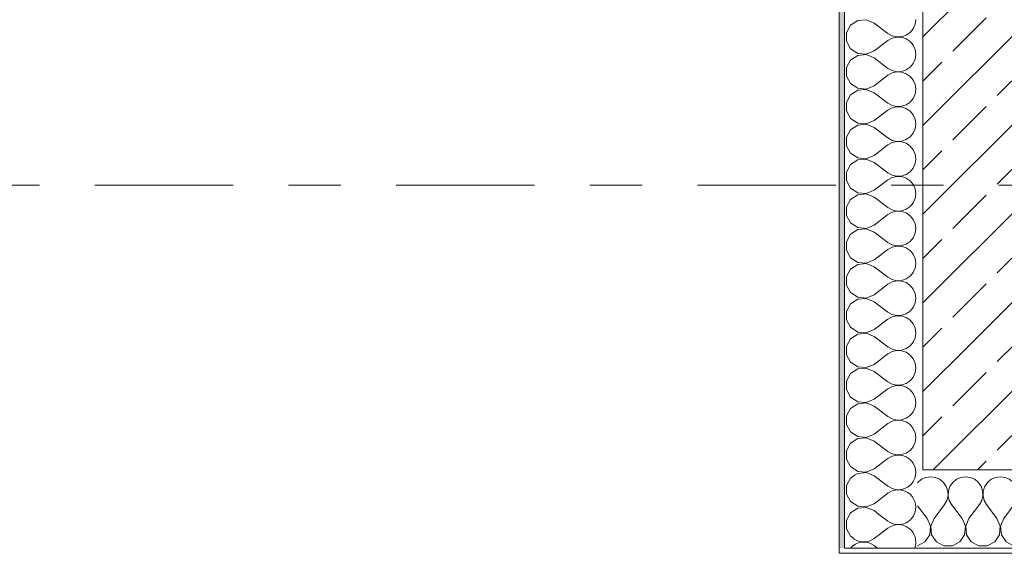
# Model space of a CAD drawing. Header units: metres. Extents: x -3.6 to 84.5, y -11 to 16.8.
# Tile 3 of 225: x -1.7 to 0.1, y -0.2 to 0.9. Entities that reach past the tile are written whole.
import ezdxf

# ---------------------------------------------------------------- set-up
doc = ezdxf.new("R2010")
doc.units = ezdxf.units.M
doc.header["$MEASUREMENT"] = 0
doc.linetypes.add('Strichlinie doppelt', pattern=[0.546806, 0.264583, -0.105833, 0.070556, -0.105833])
doc.layers.add('451 - Universal.Achsen Raster', color=7, linetype='Continuous')
doc.layers.add('604 - Struktur.Wand Aussen', color=7, linetype='Continuous')
pattern_1 = [(0, (0, 0), (0, 0.0866025), [0, -0.05]), (0, (0.025, 0.0433), (0, 0.0866025), [0, -0.05])]
pattern_2 = [(45, (0, 0), (-0.0848528, 0.0848528), []), (45, (-0.04243, 0.04243), (-0.0848528, 0.0848528), [0.09, -0.03])]

# ---------------------------------------------------------------- blocks, each defined once
blk = doc.blocks.new('*X6')
at = {"layer": '604 - Struktur.Wand Aussen', "color": 7, "linetype": 'Continuous', "lineweight": 5}
for p, q in [((-0.0998, -0.0798), (-0.0817, -0.0933)), ((-0.1083, -0.1267), (-0.0817, -0.1067)), ((-0.1083, -0.14), (-0.1017, -0.145))]:
    blk.add_line(p, q, dxfattribs=at)
for centre, start, end in [((-0.0617, 0), 287.1144, 342.8856), ((-0.0617, -0.0667), 0, 77.0278), ((-0.0617, -0.0667), 233.1301, 0), ((-0.0617, -0.1333), 0, 126.8699), ((-0.1283, -0.1), 235.1821, 306.8699), ((-0.1283, -0.1667), 53.1301, 139.4584), ((-0.0617, -0.1333), 339.5127, 0)]:
    blk.add_arc(centre, 0.0333, start, end, dxfattribs=at)
blk = doc.blocks.new('*X10')
at = {"layer": '604 - Struktur.Wand Aussen', "color": 7, "linetype": 'Continuous', "lineweight": 5}
for p, q in [((-0.1233, 0.8663), (-0.1395, 0.8648)), ((-0.1083, 0.86), (-0.1233, 0.8663)), ((-0.0296, 0.8576), (-0.0283, 0.8667)), ((-0.153, 0.8558), (-0.1607, 0.8415)), ((-0.1395, 0.8648), (-0.153, 0.8558)), ((-0.1083, 0.86), (-0.0817, 0.84)), ((-0.0392, 0.8421), (-0.0333, 0.8491)), ((-0.0333, 0.8491), (-0.0296, 0.8576)), ((-0.1607, 0.8415), (-0.1607, 0.8252)), ((-0.0817, 0.84), (-0.0736, 0.8355)), ((-0.0736, 0.8311), (-0.0817, 0.8267)), ((-0.0736, 0.8355), (-0.0647, 0.8335)), ((-0.0647, 0.8332), (-0.0736, 0.8311)), ((-0.0647, 0.8335), (-0.0555, 0.8339)), ((-0.0555, 0.8328), (-0.0647, 0.8332)), ((-0.0555, 0.8339), (-0.0468, 0.8369)), ((-0.0468, 0.8298), (-0.0555, 0.8328)), ((-0.0468, 0.8369), (-0.0392, 0.8421)), ((-0.0392, 0.8246), (-0.0468, 0.8298)), ((-0.1607, 0.8252), (-0.153, 0.8109)), ((-0.153, 0.8109), (-0.1395, 0.8019)), ((-0.1083, 0.8067), (-0.0817, 0.8267)), ((-0.0333, 0.8175), (-0.0392, 0.8246)), ((-0.0296, 0.8091), (-0.0333, 0.8175)), ((-0.1395, 0.7981), (-0.153, 0.7891)), ((-0.1395, 0.8019), (-0.1233, 0.8004)), ((-0.1233, 0.7996), (-0.1395, 0.7981)), ((-0.1233, 0.8004), (-0.1083, 0.8067)), ((-0.1083, 0.7933), (-0.1233, 0.7996)), ((-0.1083, 0.7933), (-0.0817, 0.7733)), ((-0.0333, 0.7825), (-0.0296, 0.7909)), ((-0.0283, 0.8), (-0.0296, 0.8091)), ((-0.0296, 0.7909), (-0.0283, 0.8)), ((-0.153, 0.7891), (-0.1607, 0.7748)), ((-0.1607, 0.7748), (-0.1607, 0.7585)), ((-0.0817, 0.7733), (-0.0736, 0.7689)), ((-0.0468, 0.7702), (-0.0392, 0.7754)), ((-0.0392, 0.7754), (-0.0333, 0.7825)), ((-0.1607, 0.7585), (-0.153, 0.7442)), ((-0.1083, 0.74), (-0.0817, 0.76)), ((-0.0736, 0.7645), (-0.0817, 0.76)), ((-0.0736, 0.7689), (-0.0647, 0.7668)), ((-0.0647, 0.7665), (-0.0736, 0.7645)), ((-0.0647, 0.7668), (-0.0555, 0.7672)), ((-0.0555, 0.7661), (-0.0647, 0.7665)), ((-0.0555, 0.7672), (-0.0468, 0.7702)), ((-0.0468, 0.7631), (-0.0555, 0.7661)), ((-0.0392, 0.7579), (-0.0468, 0.7631)), ((-0.0333, 0.7509), (-0.0392, 0.7579)), ((-0.153, 0.7442), (-0.1395, 0.7352)), ((-0.1395, 0.7352), (-0.1233, 0.7337)), ((-0.1233, 0.7337), (-0.1083, 0.74)), ((-0.0296, 0.7424), (-0.0333, 0.7509)), ((-0.0283, 0.7333), (-0.0296, 0.7424)), ((-0.153, 0.7224), (-0.1607, 0.7081)), ((-0.1395, 0.7314), (-0.153, 0.7224)), ((-0.1233, 0.733), (-0.1395, 0.7314)), ((-0.1083, 0.7267), (-0.1233, 0.733)), ((-0.1083, 0.7267), (-0.0817, 0.7067)), ((-0.0392, 0.7087), (-0.0333, 0.7158)), ((-0.0333, 0.7158), (-0.0296, 0.7242)), ((-0.0296, 0.7242), (-0.0283, 0.7333)), ((-0.1607, 0.7081), (-0.1607, 0.6919)), ((-0.0817, 0.7067), (-0.0736, 0.7022)), ((-0.0736, 0.6978), (-0.0817, 0.6933)), ((-0.0736, 0.7022), (-0.0647, 0.7001)), ((-0.0647, 0.6999), (-0.0736, 0.6978)), ((-0.0647, 0.7001), (-0.0555, 0.7006)), ((-0.0555, 0.6994), (-0.0647, 0.6999)), ((-0.0555, 0.7006), (-0.0468, 0.7035)), ((-0.0468, 0.6965), (-0.0555, 0.6994)), ((-0.0468, 0.7035), (-0.0392, 0.7087)), ((-0.1607, 0.6919), (-0.153, 0.6776)), ((-0.1083, 0.6733), (-0.0817, 0.6933)), ((-0.0392, 0.6913), (-0.0468, 0.6965)), ((-0.0333, 0.6842), (-0.0392, 0.6913)), ((-0.0296, 0.6758), (-0.0333, 0.6842)), ((-0.153, 0.6776), (-0.1395, 0.6686)), ((-0.1395, 0.6648), (-0.153, 0.6558)), ((-0.1395, 0.6686), (-0.1233, 0.667)), ((-0.1233, 0.6663), (-0.1395, 0.6648)), ((-0.1233, 0.667), (-0.1083, 0.6733)), ((-0.1083, 0.66), (-0.1233, 0.6663)), ((-0.1083, 0.66), (-0.0817, 0.64)), ((-0.0283, 0.6667), (-0.0296, 0.6758)), ((-0.0296, 0.6576), (-0.0283, 0.6667)), ((-0.153, 0.6558), (-0.1607, 0.6415)), ((-0.1607, 0.6415), (-0.1607, 0.6252)), ((-0.0468, 0.6369), (-0.0392, 0.6421)), ((-0.0392, 0.6421), (-0.0333, 0.6491)), ((-0.0333, 0.6491), (-0.0296, 0.6576)), ((-0.1607, 0.6252), (-0.153, 0.6109)), ((-0.1083, 0.6067), (-0.0817, 0.6267)), ((-0.0817, 0.64), (-0.0736, 0.6355)), ((-0.0736, 0.6311), (-0.0817, 0.6267)), ((-0.0736, 0.6355), (-0.0647, 0.6335)), ((-0.0647, 0.6332), (-0.0736, 0.6311)), ((-0.0647, 0.6335), (-0.0555, 0.6339)), ((-0.0555, 0.6328), (-0.0647, 0.6332)), ((-0.0555, 0.6339), (-0.0468, 0.6369)), ((-0.0468, 0.6298), (-0.0555, 0.6328)), ((-0.0392, 0.6246), (-0.0468, 0.6298)), ((-0.0333, 0.6175), (-0.0392, 0.6246)), ((-0.153, 0.6109), (-0.1395, 0.6019)), ((-0.1233, 0.6004), (-0.1083, 0.6067)), ((-0.0296, 0.6091), (-0.0333, 0.6175)), ((-0.0283, 0.6), (-0.0296, 0.6091)), ((-0.153, 0.5891), (-0.1607, 0.5748)), ((-0.1395, 0.5981), (-0.153, 0.5891)), ((-0.1395, 0.6019), (-0.1233, 0.6004)), ((-0.1233, 0.5996), (-0.1395, 0.5981)), ((-0.1083, 0.5933), (-0.1233, 0.5996)), ((-0.1083, 0.5933), (-0.0817, 0.5733)), ((-0.0333, 0.5825), (-0.0296, 0.5909)), ((-0.0296, 0.5909), (-0.0283, 0.6)), ((-0.1607, 0.5748), (-0.1607, 0.5585)), ((-0.0817, 0.5733), (-0.0736, 0.5689)), ((-0.0736, 0.5689), (-0.0647, 0.5668)), ((-0.0647, 0.5665), (-0.0736, 0.5645)), ((-0.0647, 0.5668), (-0.0555, 0.5672)), ((-0.0555, 0.5661), (-0.0647, 0.5665)), ((-0.0555, 0.5672), (-0.0468, 0.5702)), ((-0.0468, 0.5631), (-0.0555, 0.5661)), ((-0.0468, 0.5702), (-0.0392, 0.5754)), ((-0.0392, 0.5754), (-0.0333, 0.5825)), ((-0.1607, 0.5585), (-0.153, 0.5442)), ((-0.1083, 0.54), (-0.0817, 0.56)), ((-0.0736, 0.5645), (-0.0817, 0.56)), ((-0.0392, 0.5579), (-0.0468, 0.5631)), ((-0.0333, 0.5509), (-0.0392, 0.5579)), ((-0.0296, 0.5424), (-0.0333, 0.5509)), ((-0.153, 0.5442), (-0.1395, 0.5352)), ((-0.1395, 0.5314), (-0.153, 0.5224)), ((-0.1395, 0.5352), (-0.1233, 0.5337)), ((-0.1233, 0.533), (-0.1395, 0.5314)), ((-0.1233, 0.5337), (-0.1083, 0.54)), ((-0.1083, 0.5267), (-0.1233, 0.533)), ((-0.0283, 0.5333), (-0.0296, 0.5424)), ((-0.0296, 0.5242), (-0.0283, 0.5333)), ((-0.153, 0.5224), (-0.1607, 0.5081)), ((-0.1083, 0.5267), (-0.0817, 0.5067)), ((-0.0468, 0.5035), (-0.0392, 0.5087)), ((-0.0392, 0.5087), (-0.0333, 0.5158)), ((-0.0333, 0.5158), (-0.0296, 0.5242)), ((-0.1607, 0.5081), (-0.1607, 0.4919)), ((-0.1607, 0.4919), (-0.153, 0.4776)), ((-0.1083, 0.4733), (-0.0817, 0.4933)), ((-0.0817, 0.5067), (-0.0736, 0.5022)), ((-0.0736, 0.4978), (-0.0817, 0.4933)), ((-0.0736, 0.5022), (-0.0647, 0.5001)), ((-0.0647, 0.4999), (-0.0736, 0.4978)), ((-0.0647, 0.5001), (-0.0555, 0.5006)), ((-0.0555, 0.4994), (-0.0647, 0.4999)), ((-0.0555, 0.5006), (-0.0468, 0.5035)), ((-0.0468, 0.4965), (-0.0555, 0.4994)), ((-0.0392, 0.4913), (-0.0468, 0.4965)), ((-0.0333, 0.4842), (-0.0392, 0.4913)), ((-0.153, 0.4776), (-0.1395, 0.4686)), ((-0.1233, 0.467), (-0.1083, 0.4733)), ((-0.0296, 0.4758), (-0.0333, 0.4842)), ((-0.0283, 0.4667), (-0.0296, 0.4758)), ((-0.153, 0.4558), (-0.1607, 0.4415)), ((-0.1395, 0.4648), (-0.153, 0.4558)), ((-0.1395, 0.4686), (-0.1233, 0.467)), ((-0.1233, 0.4663), (-0.1395, 0.4648)), ((-0.1083, 0.46), (-0.1233, 0.4663)), ((-0.1083, 0.46), (-0.0817, 0.44)), ((-0.0333, 0.4491), (-0.0296, 0.4576)), ((-0.0296, 0.4576), (-0.0283, 0.4667)), ((-0.1607, 0.4415), (-0.1607, 0.4252)), ((-0.0817, 0.44), (-0.0736, 0.4355)), ((-0.0736, 0.4355), (-0.0647, 0.4335)), ((-0.0647, 0.4332), (-0.0736, 0.4311)), ((-0.0647, 0.4335), (-0.0555, 0.4339)), ((-0.0555, 0.4328), (-0.0647, 0.4332)), ((-0.0555, 0.4339), (-0.0468, 0.4369)), ((-0.0468, 0.4369), (-0.0392, 0.4421)), ((-0.0392, 0.4421), (-0.0333, 0.4491)), ((-0.1607, 0.4252), (-0.153, 0.4109)), ((-0.1083, 0.4067), (-0.0817, 0.4267)), ((-0.0736, 0.4311), (-0.0817, 0.4267)), ((-0.0468, 0.4298), (-0.0555, 0.4328)), ((-0.0392, 0.4246), (-0.0468, 0.4298)), ((-0.0333, 0.4175), (-0.0392, 0.4246)), ((-0.0296, 0.4091), (-0.0333, 0.4175)), ((-0.153, 0.4109), (-0.1395, 0.4019)), ((-0.1395, 0.3981), (-0.153, 0.3891)), ((-0.1395, 0.4019), (-0.1233, 0.4004)), ((-0.1233, 0.3996), (-0.1395, 0.3981)), ((-0.1233, 0.4004), (-0.1083, 0.4067)), ((-0.1083, 0.3933), (-0.1233, 0.3996)), ((-0.0283, 0.4), (-0.0296, 0.4091)), ((-0.0296, 0.3909), (-0.0283, 0.4)), ((-0.153, 0.3891), (-0.1607, 0.3748)), ((-0.1083, 0.3933), (-0.0817, 0.3733)), ((-0.0392, 0.3754), (-0.0333, 0.3825)), ((-0.0333, 0.3825), (-0.0296, 0.3909)), ((-0.1607, 0.3748), (-0.1607, 0.3585)), ((-0.1607, 0.3585), (-0.153, 0.3442)), ((-0.1083, 0.34), (-0.0817, 0.36)), ((-0.0817, 0.3733), (-0.0736, 0.3689)), ((-0.0736, 0.3645), (-0.0817, 0.36)), ((-0.0736, 0.3689), (-0.0647, 0.3668)), ((-0.0647, 0.3665), (-0.0736, 0.3645)), ((-0.0647, 0.3668), (-0.0555, 0.3672)), ((-0.0555, 0.3661), (-0.0647, 0.3665)), ((-0.0555, 0.3672), (-0.0468, 0.3702)), ((-0.0468, 0.3631), (-0.0555, 0.3661)), ((-0.0468, 0.3702), (-0.0392, 0.3754)), ((-0.0392, 0.3579), (-0.0468, 0.3631)), ((-0.0333, 0.3509), (-0.0392, 0.3579)), ((-0.153, 0.3442), (-0.1395, 0.3352)), ((-0.1233, 0.3337), (-0.1083, 0.34)), ((-0.0296, 0.3424), (-0.0333, 0.3509)), ((-0.0283, 0.3333), (-0.0296, 0.3424)), ((-0.153, 0.3224), (-0.1607, 0.3081)), ((-0.1395, 0.3314), (-0.153, 0.3224)), ((-0.1395, 0.3352), (-0.1233, 0.3337)), ((-0.1233, 0.333), (-0.1395, 0.3314)), ((-0.1083, 0.3267), (-0.1233, 0.333)), ((-0.1083, 0.3267), (-0.0817, 0.3067)), ((-0.0333, 0.3158), (-0.0296, 0.3242)), ((-0.0296, 0.3242), (-0.0283, 0.3333)), ((-0.1607, 0.3081), (-0.1607, 0.2919)), ((-0.0817, 0.3067), (-0.0736, 0.3022)), ((-0.0736, 0.3022), (-0.0647, 0.3001)), ((-0.0555, 0.3006), (-0.0468, 0.3035)), ((-0.0468, 0.3035), (-0.0392, 0.3087)), ((-0.0392, 0.3087), (-0.0333, 0.3158)), ((-0.1607, 0.2919), (-0.153, 0.2776)), ((-0.1083, 0.2733), (-0.0817, 0.2933)), ((-0.0736, 0.2978), (-0.0817, 0.2933)), ((-0.0647, 0.2999), (-0.0736, 0.2978)), ((-0.0647, 0.3001), (-0.0555, 0.3006)), ((-0.0555, 0.2994), (-0.0647, 0.2999)), ((-0.0468, 0.2965), (-0.0555, 0.2994)), ((-0.0392, 0.2913), (-0.0468, 0.2965)), ((-0.0333, 0.2842), (-0.0392, 0.2913)), ((-0.0296, 0.2758), (-0.0333, 0.2842)), ((-0.153, 0.2776), (-0.1395, 0.2686)), ((-0.1395, 0.2648), (-0.153, 0.2558)), ((-0.1395, 0.2686), (-0.1233, 0.267)), ((-0.1233, 0.2663), (-0.1395, 0.2648)), ((-0.1233, 0.267), (-0.1083, 0.2733)), ((-0.1083, 0.26), (-0.1233, 0.2663)), ((-0.0283, 0.2667), (-0.0296, 0.2758)), ((-0.0296, 0.2576), (-0.0283, 0.2667)), ((-0.153, 0.2558), (-0.1607, 0.2415)), ((-0.1083, 0.26), (-0.0817, 0.24)), ((-0.0392, 0.2421), (-0.0333, 0.2491)), ((-0.0333, 0.2491), (-0.0296, 0.2576)), ((-0.1607, 0.2415), (-0.1607, 0.2252)), ((-0.1083, 0.2067), (-0.0817, 0.2267)), ((-0.0817, 0.24), (-0.0736, 0.2355)), ((-0.0736, 0.2311), (-0.0817, 0.2267)), ((-0.0736, 0.2355), (-0.0647, 0.2335)), ((-0.0647, 0.2332), (-0.0736, 0.2311)), ((-0.0647, 0.2335), (-0.0555, 0.2339)), ((-0.0555, 0.2328), (-0.0647, 0.2332)), ((-0.0555, 0.2339), (-0.0468, 0.2369)), ((-0.0468, 0.2298), (-0.0555, 0.2328)), ((-0.0468, 0.2369), (-0.0392, 0.2421)), ((-0.0392, 0.2246), (-0.0468, 0.2298)), ((-0.1607, 0.2252), (-0.153, 0.2109)), ((-0.153, 0.2109), (-0.1395, 0.2019)), ((-0.0333, 0.2175), (-0.0392, 0.2246)), ((-0.0296, 0.2091), (-0.0333, 0.2175)), ((-0.0283, 0.2), (-0.0296, 0.2091)), ((-0.153, 0.1891), (-0.1607, 0.1748)), ((-0.1395, 0.1981), (-0.153, 0.1891)), ((-0.1395, 0.2019), (-0.1233, 0.2004)), ((-0.1233, 0.1996), (-0.1395, 0.1981)), ((-0.1233, 0.2004), (-0.1083, 0.2067)), ((-0.1083, 0.1933), (-0.1233, 0.1996)), ((-0.1083, 0.1933), (-0.0817, 0.1733)), ((-0.0333, 0.1825), (-0.0296, 0.1909)), ((-0.0296, 0.1909), (-0.0283, 0.2)), ((-0.1607, 0.1748), (-0.1607, 0.1585)), ((-0.0817, 0.1733), (-0.0736, 0.1689)), ((-0.0555, 0.1672), (-0.0468, 0.1702)), ((-0.0468, 0.1702), (-0.0392, 0.1754)), ((-0.0392, 0.1754), (-0.0333, 0.1825)), ((-0.1607, 0.1585), (-0.153, 0.1442)), ((-0.1083, 0.14), (-0.0817, 0.16)), ((-0.0736, 0.1645), (-0.0817, 0.16)), ((-0.0736, 0.1689), (-0.0647, 0.1668)), ((-0.0647, 0.1665), (-0.0736, 0.1645)), ((-0.0647, 0.1668), (-0.0555, 0.1672)), ((-0.0555, 0.1661), (-0.0647, 0.1665)), ((-0.0468, 0.1631), (-0.0555, 0.1661)), ((-0.0392, 0.1579), (-0.0468, 0.1631)), ((-0.0333, 0.1509), (-0.0392, 0.1579)), ((-0.0296, 0.1424), (-0.0333, 0.1509)), ((-0.153, 0.1442), (-0.1395, 0.1352)), ((-0.1395, 0.1352), (-0.1233, 0.1337)), ((-0.1233, 0.133), (-0.1395, 0.1314)), ((-0.1233, 0.1337), (-0.1083, 0.14)), ((-0.1083, 0.1267), (-0.1233, 0.133)), ((-0.0283, 0.1333), (-0.0296, 0.1424)), ((-0.0296, 0.1242), (-0.0283, 0.1333)), ((-0.153, 0.1224), (-0.1607, 0.1081)), ((-0.1395, 0.1314), (-0.153, 0.1224)), ((-0.1083, 0.1267), (-0.0817, 0.1067)), ((-0.0392, 0.1087), (-0.0333, 0.1158)), ((-0.0333, 0.1158), (-0.0296, 0.1242)), ((-0.1607, 0.1081), (-0.1607, 0.0919)), ((-0.0817, 0.1067), (-0.0736, 0.1022)), ((-0.0736, 0.0978), (-0.0817, 0.0933)), ((-0.0736, 0.1022), (-0.0647, 0.1001)), ((-0.0647, 0.0999), (-0.0736, 0.0978)), ((-0.0647, 0.1001), (-0.0555, 0.1006)), ((-0.0555, 0.0994), (-0.0647, 0.0999)), ((-0.0555, 0.1006), (-0.0468, 0.1035)), ((-0.0468, 0.0965), (-0.0555, 0.0994)), ((-0.0468, 0.1035), (-0.0392, 0.1087)), ((-0.0392, 0.0913), (-0.0468, 0.0965)), ((-0.1607, 0.0919), (-0.153, 0.0776)), ((-0.153, 0.0776), (-0.1395, 0.0686)), ((-0.1083, 0.0733), (-0.0817, 0.0933)), ((-0.0333, 0.0842), (-0.0392, 0.0913)), ((-0.0296, 0.0758), (-0.0333, 0.0842)), ((-0.0283, 0.0667), (-0.0296, 0.0758)), ((-0.1395, 0.0648), (-0.153, 0.0558)), ((-0.1395, 0.0686), (-0.1233, 0.067)), ((-0.1233, 0.0663), (-0.1395, 0.0648)), ((-0.1233, 0.067), (-0.1083, 0.0733)), ((-0.1083, 0.06), (-0.1233, 0.0663)), ((-0.1083, 0.06), (-0.0817, 0.04)), ((-0.0333, 0.0491), (-0.0296, 0.0576)), ((-0.0296, 0.0576), (-0.0283, 0.0667)), ((-0.153, 0.0558), (-0.1607, 0.0415)), ((-0.1607, 0.0415), (-0.1607, 0.0252)), ((-0.0817, 0.04), (-0.0736, 0.0355)), ((-0.0468, 0.0369), (-0.0392, 0.0421)), ((-0.0392, 0.0421), (-0.0333, 0.0491)), ((-0.1607, 0.0252), (-0.153, 0.0109)), ((-0.1083, 0.0067), (-0.0817, 0.0267)), ((-0.0736, 0.0311), (-0.0817, 0.0267)), ((-0.0736, 0.0355), (-0.0647, 0.0335)), ((-0.0647, 0.0332), (-0.0736, 0.0311)), ((-0.0647, 0.0335), (-0.0555, 0.0339)), ((-0.0555, 0.0328), (-0.0647, 0.0332)), ((-0.0555, 0.0339), (-0.0468, 0.0369)), ((-0.0468, 0.0298), (-0.0555, 0.0328)), ((-0.0392, 0.0246), (-0.0468, 0.0298)), ((-0.0333, 0.0175), (-0.0392, 0.0246)), ((-0.153, 0.0109), (-0.1395, 0.0019)), ((-0.1395, 0.0019), (-0.1233, 0.0004)), ((-0.1233, 0.0004), (-0.1083, 0.0067)), ((-0.0296, 0.0091), (-0.0333, 0.0175)), ((-0.0283, 0), (-0.0296, 0.0091)), ((-0.029, -0.005), (-0.0283, 0)), ((-0.1395, -0.0019), (-0.1441, -0.005)), ((-0.1233, -0.0004), (-0.1395, -0.0019)), ((-0.1123, -0.005), (-0.1233, -0.0004))]:
    blk.add_line(p, q, dxfattribs=at)
blk = doc.blocks.new('*X11')
at = {"layer": '604 - Struktur.Wand Aussen', "color": 7, "linetype": 'Continuous', "lineweight": 5}
for p, q in [((-0.153, -0.0109), (-0.1607, -0.0252)), ((-0.1441, -0.005), (-0.153, -0.0109)), ((-0.1083, -0.0067), (-0.1123, -0.005)), ((-0.1083, -0.0067), (-0.0817, -0.0267)), ((-0.03, -0.01), (-0.0296, -0.0091)), ((-0.0296, -0.0091), (-0.029, -0.005)), ((-0.1607, -0.0252), (-0.1607, -0.0415)), ((-0.0817, -0.0267), (-0.0736, -0.0311)), ((-0.0736, -0.0355), (-0.0817, -0.04)), ((-0.0736, -0.0311), (-0.0647, -0.0332)), ((-0.0647, -0.0335), (-0.0736, -0.0355)), ((-0.0647, -0.0332), (-0.0555, -0.0328)), ((-0.0555, -0.0339), (-0.0647, -0.0335)), ((-0.0555, -0.0328), (-0.0514, -0.0314)), ((-0.0543, -0.0343), (-0.0555, -0.0339)), ((-0.1607, -0.0415), (-0.153, -0.0558)), ((-0.153, -0.0558), (-0.1395, -0.0648)), ((-0.1083, -0.06), (-0.0817, -0.04)), ((-0.1395, -0.0686), (-0.153, -0.0776)), ((-0.1395, -0.0648), (-0.1233, -0.0663)), ((-0.1233, -0.067), (-0.1395, -0.0686)), ((-0.1233, -0.0663), (-0.1083, -0.06)), ((-0.1083, -0.0733), (-0.1233, -0.067)), ((-0.1083, -0.0733), (-0.0998, -0.0798)), ((-0.153, -0.0776), (-0.1607, -0.0919)), ((-0.1607, -0.0919), (-0.1607, -0.1081)), ((-0.1607, -0.1081), (-0.153, -0.1224)), ((-0.153, -0.1224), (-0.1466, -0.1266))]:
    blk.add_line(p, q, dxfattribs=at)
blk = doc.blocks.new('*X69')
at = {"layer": '604 - Struktur.Wand Aussen', "color": 7, "linetype": 'Continuous', "lineweight": 5}
for p, q in [((-0.0175, -0.0133), (-0.0246, -0.0192)), ((-0.0091, -0.0096), (-0.0175, -0.0133)), ((0, -0.0083), (-0.0091, -0.0096)), ((0.0091, -0.0096), (0, -0.0083)), ((0.0175, -0.0133), (0.0091, -0.0096)), ((0.0246, -0.0192), (0.0175, -0.0133)), ((0.0491, -0.0133), (0.0421, -0.0192)), ((0.0576, -0.0096), (0.0491, -0.0133)), ((0.0667, -0.0083), (0.0576, -0.0096)), ((0.0758, -0.0096), (0.0667, -0.0083)), ((0.0842, -0.0133), (0.0758, -0.0096)), ((0.0913, -0.0192), (0.0842, -0.0133)), ((0.1158, -0.0133), (0.1087, -0.0192)), ((0.1242, -0.0096), (0.1158, -0.0133)), ((0.1333, -0.0083), (0.1242, -0.0096)), ((0.1424, -0.0096), (0.1333, -0.0083)), ((0.1509, -0.0133), (0.1424, -0.0096)), ((0.1579, -0.0192), (0.1509, -0.0133)), ((0.1825, -0.0133), (0.1754, -0.0192)), ((0.1909, -0.0096), (0.1825, -0.0133)), ((0.2, -0.0083), (0.1909, -0.0096)), ((0.2091, -0.0096), (0.2, -0.0083)), ((0.2175, -0.0133), (0.2091, -0.0096)), ((0.2246, -0.0192), (0.2175, -0.0133)), ((0.2491, -0.0133), (0.2421, -0.0192)), ((0.2576, -0.0096), (0.2491, -0.0133)), ((0.2667, -0.0083), (0.2576, -0.0096)), ((0.2758, -0.0096), (0.2667, -0.0083)), ((0.2842, -0.0133), (0.2758, -0.0096)), ((0.2913, -0.0192), (0.2842, -0.0133)), ((0.3158, -0.0133), (0.3087, -0.0192)), ((0.3242, -0.0096), (0.3158, -0.0133)), ((0.3333, -0.0083), (0.3242, -0.0096)), ((0.3424, -0.0096), (0.3333, -0.0083)), ((0.3509, -0.0133), (0.3424, -0.0096)), ((0.3579, -0.0192), (0.3509, -0.0133)), ((0.3825, -0.0133), (0.3754, -0.0192)), ((0.3909, -0.0096), (0.3825, -0.0133)), ((0.4, -0.0083), (0.3909, -0.0096)), ((0.4091, -0.0096), (0.4, -0.0083)), ((0.4175, -0.0133), (0.4091, -0.0096)), ((0.4246, -0.0192), (0.4175, -0.0133)), ((0.4491, -0.0133), (0.4421, -0.0192)), ((0.4576, -0.0096), (0.4491, -0.0133)), ((0.4667, -0.0083), (0.4576, -0.0096)), ((0.4758, -0.0096), (0.4667, -0.0083)), ((0.4842, -0.0133), (0.4758, -0.0096)), ((0.4913, -0.0192), (0.4842, -0.0133)), ((0.5158, -0.0133), (0.5087, -0.0192)), ((0.5242, -0.0096), (0.5158, -0.0133)), ((0.5333, -0.0083), (0.5242, -0.0096)), ((0.5424, -0.0096), (0.5333, -0.0083)), ((0.5509, -0.0133), (0.5424, -0.0096)), ((0.5579, -0.0192), (0.5509, -0.0133)), ((0.5825, -0.0133), (0.5754, -0.0192)), ((0.5909, -0.0096), (0.5825, -0.0133)), ((0.6, -0.0083), (0.5909, -0.0096)), ((0.6091, -0.0096), (0.6, -0.0083)), ((0.6175, -0.0133), (0.6091, -0.0096)), ((0.6246, -0.0192), (0.6175, -0.0133)), ((0.6491, -0.0133), (0.6421, -0.0192)), ((0.6576, -0.0096), (0.6491, -0.0133)), ((0.6667, -0.0083), (0.6576, -0.0096)), ((0.6758, -0.0096), (0.6667, -0.0083)), ((0.6842, -0.0133), (0.6758, -0.0096)), ((0.6913, -0.0192), (0.6842, -0.0133)), ((0.7158, -0.0133), (0.7087, -0.0192)), ((0.7242, -0.0096), (0.7158, -0.0133)), ((0.7333, -0.0083), (0.7242, -0.0096)), ((0.7424, -0.0096), (0.7333, -0.0083)), ((0.7509, -0.0133), (0.7424, -0.0096)), ((0.7579, -0.0192), (0.7509, -0.0133)), ((0.7825, -0.0133), (0.7754, -0.0192)), ((0.7909, -0.0096), (0.7825, -0.0133)), ((0.8, -0.0083), (0.7909, -0.0096)), ((0.8091, -0.0096), (0.8, -0.0083)), ((0.8175, -0.0133), (0.8091, -0.0096)), ((0.8246, -0.0192), (0.8175, -0.0133)), ((0.8491, -0.0133), (0.8421, -0.0192)), ((0.8576, -0.0096), (0.8491, -0.0133)), ((0.8667, -0.0083), (0.8576, -0.0096)), ((0.8758, -0.0096), (0.8667, -0.0083)), ((0.8842, -0.0133), (0.8758, -0.0096)), ((0.8913, -0.0192), (0.8842, -0.0133)), ((0.9158, -0.0133), (0.9087, -0.0192)), ((0.9242, -0.0096), (0.9158, -0.0133)), ((0.9333, -0.0083), (0.9242, -0.0096)), ((0.9424, -0.0096), (0.9333, -0.0083)), ((0.9509, -0.0133), (0.9424, -0.0096)), ((0.9579, -0.0192), (0.9509, -0.0133)), ((0.9825, -0.0133), (0.9754, -0.0192)), ((0.9909, -0.0096), (0.9825, -0.0133)), ((1, -0.0083), (0.9909, -0.0096)), ((1.0091, -0.0096), (1, -0.0083)), ((1.0175, -0.0133), (1.0091, -0.0096)), ((1.0246, -0.0192), (1.0175, -0.0133)), ((1.0491, -0.0133), (1.0421, -0.0192)), ((1.0576, -0.0096), (1.0491, -0.0133)), ((1.0667, -0.0083), (1.0576, -0.0096)), ((1.0758, -0.0096), (1.0667, -0.0083)), ((1.08, -0.0115), (1.0758, -0.0096)), ((-0.0246, -0.0192), (-0.025, -0.0198)), ((0.0298, -0.0268), (0.0246, -0.0192)), ((0.0328, -0.0355), (0.0298, -0.0268)), ((0.0332, -0.0447), (0.0328, -0.0355)), ((0.0339, -0.0355), (0.0335, -0.0447)), ((0.0369, -0.0268), (0.0339, -0.0355)), ((0.0421, -0.0192), (0.0369, -0.0268)), ((0.0965, -0.0268), (0.0913, -0.0192)), ((0.0994, -0.0355), (0.0965, -0.0268)), ((0.0999, -0.0447), (0.0994, -0.0355)), ((0.1006, -0.0355), (0.1001, -0.0447)), ((0.1035, -0.0268), (0.1006, -0.0355)), ((0.1087, -0.0192), (0.1035, -0.0268)), ((0.1631, -0.0268), (0.1579, -0.0192)), ((0.1661, -0.0355), (0.1631, -0.0268)), ((0.1665, -0.0447), (0.1661, -0.0355)), ((0.1672, -0.0355), (0.1668, -0.0447)), ((0.1702, -0.0268), (0.1672, -0.0355)), ((0.1754, -0.0192), (0.1702, -0.0268)), ((0.2298, -0.0268), (0.2246, -0.0192)), ((0.2328, -0.0355), (0.2298, -0.0268)), ((0.2332, -0.0447), (0.2328, -0.0355)), ((0.2339, -0.0355), (0.2335, -0.0447)), ((0.2369, -0.0268), (0.2339, -0.0355)), ((0.2421, -0.0192), (0.2369, -0.0268)), ((0.2965, -0.0268), (0.2913, -0.0192)), ((0.2994, -0.0355), (0.2965, -0.0268)), ((0.2999, -0.0447), (0.2994, -0.0355)), ((0.3006, -0.0355), (0.3001, -0.0447)), ((0.3035, -0.0268), (0.3006, -0.0355)), ((0.3087, -0.0192), (0.3035, -0.0268)), ((0.3631, -0.0268), (0.3579, -0.0192)), ((0.3661, -0.0355), (0.3631, -0.0268)), ((0.3665, -0.0447), (0.3661, -0.0355)), ((0.3672, -0.0355), (0.3668, -0.0447)), ((0.3702, -0.0268), (0.3672, -0.0355)), ((0.3754, -0.0192), (0.3702, -0.0268)), ((0.4298, -0.0268), (0.4246, -0.0192)), ((0.4328, -0.0355), (0.4298, -0.0268)), ((0.4332, -0.0447), (0.4328, -0.0355)), ((0.4339, -0.0355), (0.4335, -0.0447)), ((0.4369, -0.0268), (0.4339, -0.0355)), ((0.4421, -0.0192), (0.4369, -0.0268)), ((0.4965, -0.0268), (0.4913, -0.0192)), ((0.4994, -0.0355), (0.4965, -0.0268)), ((0.4999, -0.0447), (0.4994, -0.0355)), ((0.5006, -0.0355), (0.5001, -0.0447)), ((0.5035, -0.0268), (0.5006, -0.0355)), ((0.5087, -0.0192), (0.5035, -0.0268)), ((0.5631, -0.0268), (0.5579, -0.0192)), ((0.5661, -0.0355), (0.5631, -0.0268)), ((0.5665, -0.0447), (0.5661, -0.0355)), ((0.5672, -0.0355), (0.5668, -0.0447)), ((0.5702, -0.0268), (0.5672, -0.0355)), ((0.5754, -0.0192), (0.5702, -0.0268)), ((0.6298, -0.0268), (0.6246, -0.0192)), ((0.6328, -0.0355), (0.6298, -0.0268)), ((0.6332, -0.0447), (0.6328, -0.0355)), ((0.6339, -0.0355), (0.6335, -0.0447)), ((0.6369, -0.0268), (0.6339, -0.0355)), ((0.6421, -0.0192), (0.6369, -0.0268)), ((0.6965, -0.0268), (0.6913, -0.0192)), ((0.6994, -0.0355), (0.6965, -0.0268)), ((0.6999, -0.0447), (0.6994, -0.0355)), ((0.7006, -0.0355), (0.7001, -0.0447)), ((0.7035, -0.0268), (0.7006, -0.0355)), ((0.7087, -0.0192), (0.7035, -0.0268)), ((0.7631, -0.0268), (0.7579, -0.0192)), ((0.7661, -0.0355), (0.7631, -0.0268)), ((0.7665, -0.0447), (0.7661, -0.0355)), ((0.7672, -0.0355), (0.7668, -0.0447)), ((0.7702, -0.0268), (0.7672, -0.0355)), ((0.7754, -0.0192), (0.7702, -0.0268)), ((0.8298, -0.0268), (0.8246, -0.0192)), ((0.8328, -0.0355), (0.8298, -0.0268)), ((0.8332, -0.0447), (0.8328, -0.0355)), ((0.8339, -0.0355), (0.8335, -0.0447)), ((0.8369, -0.0268), (0.8339, -0.0355)), ((0.8421, -0.0192), (0.8369, -0.0268)), ((0.8965, -0.0268), (0.8913, -0.0192)), ((0.8994, -0.0355), (0.8965, -0.0268)), ((0.8999, -0.0447), (0.8994, -0.0355)), ((0.9006, -0.0355), (0.9001, -0.0447)), ((0.9035, -0.0268), (0.9006, -0.0355)), ((0.9087, -0.0192), (0.9035, -0.0268)), ((0.9631, -0.0268), (0.9579, -0.0192)), ((0.9661, -0.0355), (0.9631, -0.0268)), ((0.9665, -0.0447), (0.9661, -0.0355)), ((0.9672, -0.0355), (0.9668, -0.0447)), ((0.9702, -0.0268), (0.9672, -0.0355)), ((0.9754, -0.0192), (0.9702, -0.0268)), ((1.0298, -0.0268), (1.0246, -0.0192)), ((1.0328, -0.0355), (1.0298, -0.0268)), ((1.0332, -0.0447), (1.0328, -0.0355)), ((1.0339, -0.0355), (1.0335, -0.0447)), ((1.0369, -0.0268), (1.0339, -0.0355)), ((1.0421, -0.0192), (1.0369, -0.0268)), ((0.0267, -0.0617), (0.0311, -0.0536)), ((0.0311, -0.0536), (0.0332, -0.0447)), ((0.0335, -0.0447), (0.0355, -0.0536)), ((0.0355, -0.0536), (0.04, -0.0617)), ((0.0933, -0.0617), (0.0978, -0.0536)), ((0.0978, -0.0536), (0.0999, -0.0447)), ((0.1001, -0.0447), (0.1022, -0.0536)), ((0.1022, -0.0536), (0.1067, -0.0617)), ((0.16, -0.0617), (0.1645, -0.0536)), ((0.1645, -0.0536), (0.1665, -0.0447)), ((0.1668, -0.0447), (0.1689, -0.0536)), ((0.1689, -0.0536), (0.1733, -0.0617)), ((0.2267, -0.0617), (0.2311, -0.0536)), ((0.2311, -0.0536), (0.2332, -0.0447)), ((0.2335, -0.0447), (0.2355, -0.0536)), ((0.2355, -0.0536), (0.24, -0.0617)), ((0.2933, -0.0617), (0.2978, -0.0536)), ((0.2978, -0.0536), (0.2999, -0.0447)), ((0.3001, -0.0447), (0.3022, -0.0536)), ((0.3022, -0.0536), (0.3067, -0.0617)), ((0.36, -0.0617), (0.3645, -0.0536)), ((0.3645, -0.0536), (0.3665, -0.0447)), ((0.3668, -0.0447), (0.3689, -0.0536)), ((0.3689, -0.0536), (0.3733, -0.0617)), ((0.4267, -0.0617), (0.4311, -0.0536)), ((0.4311, -0.0536), (0.4332, -0.0447)), ((0.4335, -0.0447), (0.4355, -0.0536)), ((0.4355, -0.0536), (0.44, -0.0617)), ((0.4933, -0.0617), (0.4978, -0.0536)), ((0.4978, -0.0536), (0.4999, -0.0447)), ((0.5001, -0.0447), (0.5022, -0.0536)), ((0.5022, -0.0536), (0.5067, -0.0617)), ((0.56, -0.0617), (0.5645, -0.0536)), ((0.5645, -0.0536), (0.5665, -0.0447)), ((0.5668, -0.0447), (0.5689, -0.0536)), ((0.5689, -0.0536), (0.5733, -0.0617)), ((0.6267, -0.0617), (0.6311, -0.0536)), ((0.6311, -0.0536), (0.6332, -0.0447)), ((0.6335, -0.0447), (0.6355, -0.0536)), ((0.6355, -0.0536), (0.64, -0.0617)), ((0.6933, -0.0617), (0.6978, -0.0536)), ((0.6978, -0.0536), (0.6999, -0.0447)), ((0.7001, -0.0447), (0.7022, -0.0536)), ((0.7022, -0.0536), (0.7067, -0.0617)), ((0.76, -0.0617), (0.7645, -0.0536)), ((0.7645, -0.0536), (0.7665, -0.0447)), ((0.7668, -0.0447), (0.7689, -0.0536)), ((0.7689, -0.0536), (0.7733, -0.0617)), ((0.8267, -0.0617), (0.8311, -0.0536)), ((0.8311, -0.0536), (0.8332, -0.0447)), ((0.8335, -0.0447), (0.8355, -0.0536)), ((0.8355, -0.0536), (0.84, -0.0617)), ((0.8933, -0.0617), (0.8978, -0.0536)), ((0.8978, -0.0536), (0.8999, -0.0447)), ((0.9001, -0.0447), (0.9022, -0.0536)), ((0.9022, -0.0536), (0.9067, -0.0617)), ((0.96, -0.0617), (0.9645, -0.0536)), ((0.9645, -0.0536), (0.9665, -0.0447)), ((0.9668, -0.0447), (0.9689, -0.0536)), ((0.9689, -0.0536), (0.9733, -0.0617)), ((1.0267, -0.0617), (1.0311, -0.0536)), ((1.0311, -0.0536), (1.0332, -0.0447)), ((1.0335, -0.0447), (1.0355, -0.0536)), ((1.0355, -0.0536), (1.04, -0.0617)), ((-0.0067, -0.0883), (-0.025, -0.0639)), ((0.0067, -0.0883), (0.0267, -0.0617)), ((0.06, -0.0883), (0.04, -0.0617)), ((0.0733, -0.0883), (0.0933, -0.0617)), ((0.1267, -0.0883), (0.1067, -0.0617)), ((0.14, -0.0883), (0.16, -0.0617)), ((0.1933, -0.0883), (0.1733, -0.0617)), ((0.2067, -0.0883), (0.2267, -0.0617)), ((0.26, -0.0883), (0.24, -0.0617)), ((0.2733, -0.0883), (0.2933, -0.0617)), ((0.3267, -0.0883), (0.3067, -0.0617)), ((0.34, -0.0883), (0.36, -0.0617)), ((0.3933, -0.0883), (0.3733, -0.0617)), ((0.4067, -0.0883), (0.4267, -0.0617)), ((0.46, -0.0883), (0.44, -0.0617)), ((0.4733, -0.0883), (0.4933, -0.0617)), ((0.5267, -0.0883), (0.5067, -0.0617)), ((0.54, -0.0883), (0.56, -0.0617)), ((0.5933, -0.0883), (0.5733, -0.0617)), ((0.6067, -0.0883), (0.6267, -0.0617)), ((0.66, -0.0883), (0.64, -0.0617)), ((0.6733, -0.0883), (0.6933, -0.0617)), ((0.7267, -0.0883), (0.7067, -0.0617)), ((0.74, -0.0883), (0.76, -0.0617)), ((0.7933, -0.0883), (0.7733, -0.0617)), ((0.8067, -0.0883), (0.8267, -0.0617)), ((0.86, -0.0883), (0.84, -0.0617)), ((0.8733, -0.0883), (0.8933, -0.0617)), ((0.9267, -0.0883), (0.9067, -0.0617)), ((0.94, -0.0883), (0.96, -0.0617)), ((0.9933, -0.0883), (0.9733, -0.0617)), ((1.0067, -0.0883), (1.0267, -0.0617)), ((1.06, -0.0883), (1.04, -0.0617)), ((-0.0004, -0.1033), (-0.0067, -0.0883)), ((0.0067, -0.0883), (0.0004, -0.1033)), ((0.0663, -0.1033), (0.06, -0.0883)), ((0.0733, -0.0883), (0.067, -0.1033)), ((0.133, -0.1033), (0.1267, -0.0883)), ((0.14, -0.0883), (0.1337, -0.1033)), ((0.1996, -0.1033), (0.1933, -0.0883)), ((0.2067, -0.0883), (0.2004, -0.1033)), ((0.2663, -0.1033), (0.26, -0.0883)), ((0.2733, -0.0883), (0.267, -0.1033)), ((0.333, -0.1033), (0.3267, -0.0883)), ((0.34, -0.0883), (0.3337, -0.1033)), ((0.3996, -0.1033), (0.3933, -0.0883)), ((0.4067, -0.0883), (0.4004, -0.1033)), ((0.4663, -0.1033), (0.46, -0.0883)), ((0.4733, -0.0883), (0.467, -0.1033)), ((0.533, -0.1033), (0.5267, -0.0883)), ((0.54, -0.0883), (0.5337, -0.1033)), ((0.5996, -0.1033), (0.5933, -0.0883)), ((0.6067, -0.0883), (0.6004, -0.1033)), ((0.6663, -0.1033), (0.66, -0.0883)), ((0.6733, -0.0883), (0.667, -0.1033)), ((0.733, -0.1033), (0.7267, -0.0883)), ((0.74, -0.0883), (0.7337, -0.1033)), ((0.7996, -0.1033), (0.7933, -0.0883)), ((0.8067, -0.0883), (0.8004, -0.1033)), ((0.8663, -0.1033), (0.86, -0.0883)), ((0.8733, -0.0883), (0.867, -0.1033)), ((0.933, -0.1033), (0.9267, -0.0883)), ((0.94, -0.0883), (0.9337, -0.1033)), ((0.9996, -0.1033), (0.9933, -0.0883)), ((1.0067, -0.0883), (1.0004, -0.1033)), ((1.0663, -0.1033), (1.06, -0.0883)), ((1.0733, -0.0883), (1.067, -0.1033)), ((1.0733, -0.0883), (1.08, -0.0794)), ((-0.0019, -0.1195), (-0.0004, -0.1033)), ((0.0004, -0.1033), (0.0019, -0.1195)), ((0.0648, -0.1195), (0.0663, -0.1033)), ((0.067, -0.1033), (0.0686, -0.1195)), ((0.1314, -0.1195), (0.133, -0.1033)), ((0.1337, -0.1033), (0.1352, -0.1195)), ((0.1981, -0.1195), (0.1996, -0.1033)), ((0.2004, -0.1033), (0.2019, -0.1195)), ((0.2648, -0.1195), (0.2663, -0.1033)), ((0.267, -0.1033), (0.2686, -0.1195)), ((0.3314, -0.1195), (0.333, -0.1033)), ((0.3337, -0.1033), (0.3352, -0.1195)), ((0.3981, -0.1195), (0.3996, -0.1033)), ((0.4004, -0.1033), (0.4019, -0.1195)), ((0.4648, -0.1195), (0.4663, -0.1033)), ((0.467, -0.1033), (0.4686, -0.1195)), ((0.5314, -0.1195), (0.533, -0.1033)), ((0.5337, -0.1033), (0.5352, -0.1195)), ((0.5981, -0.1195), (0.5996, -0.1033)), ((0.6004, -0.1033), (0.6019, -0.1195)), ((0.6648, -0.1195), (0.6663, -0.1033)), ((0.667, -0.1033), (0.6686, -0.1195)), ((0.7314, -0.1195), (0.733, -0.1033)), ((0.7337, -0.1033), (0.7352, -0.1195)), ((0.7981, -0.1195), (0.7996, -0.1033)), ((0.8004, -0.1033), (0.8019, -0.1195)), ((0.8648, -0.1195), (0.8663, -0.1033)), ((0.867, -0.1033), (0.8686, -0.1195)), ((0.9314, -0.1195), (0.933, -0.1033)), ((0.9337, -0.1033), (0.9352, -0.1195)), ((0.9981, -0.1195), (0.9996, -0.1033)), ((1.0004, -0.1033), (1.0019, -0.1195)), ((1.0648, -0.1195), (1.0663, -0.1033)), ((1.067, -0.1033), (1.0686, -0.1195)), ((-0.0109, -0.133), (-0.0019, -0.1195)), ((0.0019, -0.1195), (0.0109, -0.133)), ((0.0558, -0.133), (0.0648, -0.1195)), ((0.0686, -0.1195), (0.0776, -0.133)), ((0.1224, -0.133), (0.1314, -0.1195)), ((0.1352, -0.1195), (0.1442, -0.133)), ((0.1891, -0.133), (0.1981, -0.1195)), ((0.2019, -0.1195), (0.2109, -0.133)), ((0.2558, -0.133), (0.2648, -0.1195)), ((0.2686, -0.1195), (0.2776, -0.133)), ((0.3224, -0.133), (0.3314, -0.1195)), ((0.3352, -0.1195), (0.3442, -0.133)), ((0.3891, -0.133), (0.3981, -0.1195)), ((0.4019, -0.1195), (0.4109, -0.133)), ((0.4558, -0.133), (0.4648, -0.1195)), ((0.4686, -0.1195), (0.4776, -0.133)), ((0.5224, -0.133), (0.5314, -0.1195)), ((0.5352, -0.1195), (0.5442, -0.133)), ((0.5891, -0.133), (0.5981, -0.1195)), ((0.6019, -0.1195), (0.6109, -0.133)), ((0.6558, -0.133), (0.6648, -0.1195)), ((0.6686, -0.1195), (0.6776, -0.133)), ((0.7224, -0.133), (0.7314, -0.1195)), ((0.7352, -0.1195), (0.7442, -0.133)), ((0.7891, -0.133), (0.7981, -0.1195)), ((0.8019, -0.1195), (0.8109, -0.133)), ((0.8558, -0.133), (0.8648, -0.1195)), ((0.8686, -0.1195), (0.8776, -0.133)), ((0.9224, -0.133), (0.9314, -0.1195)), ((0.9352, -0.1195), (0.9442, -0.133)), ((0.9891, -0.133), (0.9981, -0.1195)), ((1.0019, -0.1195), (1.0109, -0.133)), ((1.0558, -0.133), (1.0648, -0.1195)), ((1.0686, -0.1195), (1.0776, -0.133)), ((-0.025, -0.1405), (-0.0109, -0.133)), ((0.0109, -0.133), (0.0252, -0.1407)), ((0.0252, -0.1407), (0.0415, -0.1407)), ((0.0415, -0.1407), (0.0558, -0.133)), ((0.0776, -0.133), (0.0919, -0.1407)), ((0.0919, -0.1407), (0.1081, -0.1407)), ((0.1081, -0.1407), (0.1224, -0.133)), ((0.1442, -0.133), (0.1585, -0.1407)), ((0.1585, -0.1407), (0.1748, -0.1407)), ((0.1748, -0.1407), (0.1891, -0.133)), ((0.2109, -0.133), (0.2252, -0.1407)), ((0.2252, -0.1407), (0.2415, -0.1407)), ((0.2415, -0.1407), (0.2558, -0.133)), ((0.2776, -0.133), (0.2919, -0.1407)), ((0.2919, -0.1407), (0.3081, -0.1407)), ((0.3081, -0.1407), (0.3224, -0.133)), ((0.3442, -0.133), (0.3585, -0.1407)), ((0.3585, -0.1407), (0.3748, -0.1407)), ((0.3748, -0.1407), (0.3891, -0.133)), ((0.4109, -0.133), (0.4252, -0.1407)), ((0.4252, -0.1407), (0.4415, -0.1407)), ((0.4415, -0.1407), (0.4558, -0.133)), ((0.4776, -0.133), (0.4919, -0.1407)), ((0.4919, -0.1407), (0.5081, -0.1407)), ((0.5081, -0.1407), (0.5224, -0.133)), ((0.5442, -0.133), (0.5585, -0.1407)), ((0.5585, -0.1407), (0.5748, -0.1407)), ((0.5748, -0.1407), (0.5891, -0.133)), ((0.6109, -0.133), (0.6252, -0.1407)), ((0.6252, -0.1407), (0.6415, -0.1407)), ((0.6415, -0.1407), (0.6558, -0.133)), ((0.6776, -0.133), (0.6919, -0.1407)), ((0.6919, -0.1407), (0.7081, -0.1407)), ((0.7081, -0.1407), (0.7224, -0.133)), ((0.7442, -0.133), (0.7585, -0.1407)), ((0.7585, -0.1407), (0.7748, -0.1407)), ((0.7748, -0.1407), (0.7891, -0.133)), ((0.8109, -0.133), (0.8252, -0.1407)), ((0.8252, -0.1407), (0.8415, -0.1407)), ((0.8415, -0.1407), (0.8558, -0.133)), ((0.8776, -0.133), (0.8919, -0.1407)), ((0.8919, -0.1407), (0.9081, -0.1407)), ((0.9081, -0.1407), (0.9224, -0.133)), ((0.9442, -0.133), (0.9585, -0.1407)), ((0.9585, -0.1407), (0.9748, -0.1407)), ((0.9748, -0.1407), (0.9891, -0.133)), ((1.0109, -0.133), (1.0252, -0.1407)), ((1.0252, -0.1407), (1.0415, -0.1407)), ((1.0415, -0.1407), (1.0558, -0.133)), ((1.0776, -0.133), (1.08, -0.1343))]:
    blk.add_line(p, q, dxfattribs=at)

msp = doc.modelspace()

# ---------------------------------------------------------------- hatches: boundary and pattern name
at = {"layer": '604 - Struktur.Wand Aussen', "linetype": 'Continuous', "lineweight": 0, "true_color": 0x000000}
h = msp.add_hatch(dxfattribs=at)
h.set_pattern_fill('Verputz_0001', color=18, style=0, pattern_type=2)
h.set_pattern_definition(pattern_1)
h.paths.add_polyline_path([(-0.175, -0.145), (-0.165, -0.145), (-0.165, 6.105), (-0.175, 6.105)])
h = msp.add_hatch(dxfattribs=at)
h.set_pattern_fill('Beton__Stahlbeton_0001', color=18, style=0, pattern_type=2)
h.set_pattern_definition(pattern_2)
h.paths.add_polyline_path([(-0.015, 6.105), (-0.015, 0.245), (0.225, 0.245), (0.225, 6.105), (0.175, 6.105), (0.105, 6.105)])
h = msp.add_hatch(dxfattribs=at)
h.set_pattern_fill('Beton__Stahlbeton_0001', color=18, style=0, pattern_type=2)
h.set_pattern_definition(pattern_2)
h.paths.add_polyline_path([(0.225, 0.245), (-0.015, 0.005), (0.225, 0.005)])
h = msp.add_hatch(dxfattribs=at)
h.set_pattern_fill('Beton__Stahlbeton_0001', color=18, style=0, pattern_type=2)
h.set_pattern_definition(pattern_2)
h.paths.add_polyline_path([(-0.015, 0.245), (-0.015, 0.005), (0.225, 0.245)])
h = msp.add_hatch(dxfattribs=at)
h.set_pattern_fill('Verputz_0001', color=18, style=0, pattern_type=2)
h.set_pattern_definition(pattern_1)
h.paths.add_polyline_path([(-0.175, -0.155), (-0.165, -0.155), (-0.165, -0.145)])
h = msp.add_hatch(dxfattribs=at)
h.set_pattern_fill('Verputz_0001', color=18, style=0, pattern_type=2)
h.set_pattern_definition(pattern_1)
h.paths.add_polyline_path([(-0.165, -0.145), (-0.175, -0.145), (-0.175, -0.155)])
h = msp.add_hatch(dxfattribs=at)
h.set_pattern_fill('Verputz_0001', color=18, style=0, pattern_type=2)
h.set_pattern_definition(pattern_1)
h.paths.add_polyline_path([(-0.165, -0.145), (-0.165, -0.155), (1.11, -0.155), (1.11, -0.145)])

# ---------------------------------------------------------------- linework, layer by layer
at = {"layer": '451 - Universal.Achsen Raster', "color": 160, "linetype": 'Strichlinie doppelt', "lineweight": 9, "true_color": 0x3232ff}
msp.add_line((64.935, 0.55), (-3.175, 0.55), dxfattribs=at)
at = {"layer": '604 - Struktur.Wand Aussen', "color": 7, "linetype": 'Continuous', "lineweight": 5}
for p, q in [((-0.165, 6.105), (-0.165, -0.005)), ((-0.165, -0.005), (-0.165, -0.145)), ((-0.165, -0.145), (-0.025, -0.145)), ((-0.165, -0.145), (-0.025, -0.145)), ((-0.025, -0.145), (1.08, -0.145))]:
    msp.add_line(p, q, dxfattribs=at)
at = {"layer": '604 - Struktur.Wand Aussen', "color": 7, "linetype": 'Continuous', "lineweight": 13}
for p, q in [((-0.015, 6.105), (-0.015, 0.245)), ((-0.015, 0.245), (-0.015, 0.005)), ((-0.015, 0.005), (0.225, 0.005)), ((-0.015, 0.005), (0.225, 0.005))]:
    msp.add_line(p, q, dxfattribs=at)
at = {"layer": '604 - Struktur.Wand Aussen', "color": 7, "linetype": 'Continuous', "lineweight": 5, "flags": 128}
for points in [[(-0.175, 6.105), (-0.175, -0.155)], [(-0.175, -0.155), (-0.165, -0.155)], [(-0.165, -0.155), (1.11, -0.155)]]:
    msp.add_lwpolyline(points, dxfattribs=at)

# ---------------------------------------------------------------- block references
at = {"layer": '604 - Struktur.Wand Aussen', "color": 7, "lineweight": 18}
for name in ['*X10', '*X11', '*X6', '*X69']:
    msp.add_blockref(name, (0, 0), dxfattribs=at)

doc.saveas('drawing.dxf')
